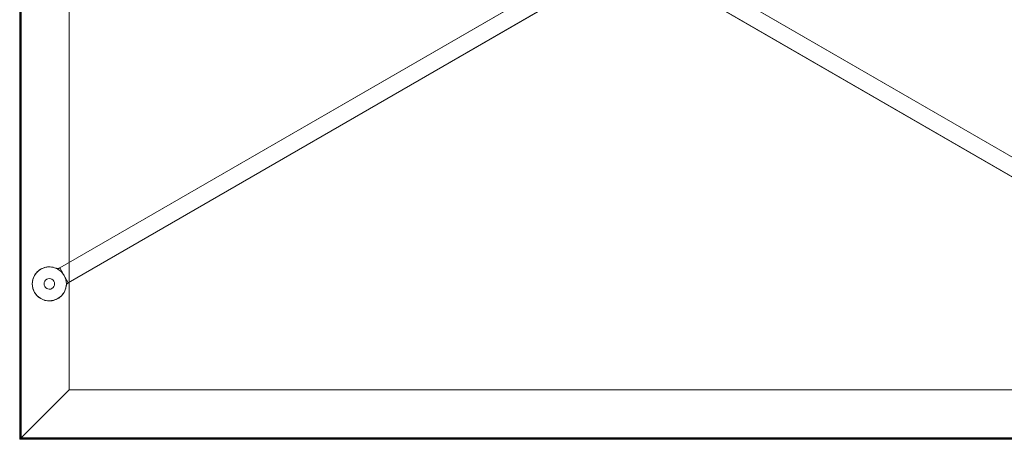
# Model space of a CAD drawing. Header units: inches. Extents: x -412 to -304, y -62 to 18.
# Tile 1 of 256: x -376 to -347, y -62 to -49. Entities that reach past the tile are written whole.
import ezdxf

# ---------------------------------------------------------------- set-up
doc = ezdxf.new("R2010")
doc.units = ezdxf.units.IN
doc.header["$LTSCALE"] = 32
doc.header["$MEASUREMENT"] = 0
for name, color, linetype, lineweight in [('Black', 7, 'Continuous', 18), ('DashLine', 7, 'Continuous', 13), ('Drawing', 7, 'Continuous', 18), ('Metal_MP', 7, 'Continuous', 5), ('None', 7, 'Continuous', 18), ('SolidLine', 7, 'Continuous', 15), ('Wood_1-H', 7, 'Continuous', 13)]:
    doc.layers.add(name, color=color, linetype=linetype, lineweight=lineweight)

# ---------------------------------------------------------------- blocks, each defined once
blk = doc.blocks.new('Group-17')
at = {"layer": 'Wood_1-H'}
for points, invisible_edges in [([(-36.004, -17.992, 28.541), (-34.548, -16.536, 27.701), (34.548, -16.536, 27.701), (36.004, -17.992, 28.541)], 8), ([(36.004, -17.992, 28.541), (34.548, -16.536, 27.701), (34.548, -16.536, 28.981), (35.985, -17.973, 28.981)], 8), ([(-36.004, -17.993, 29), (36.004, -17.992, 29), (35.985, -17.973, 29), (-35.985, -17.973, 29)], 9), ([(36.004, -17.992, 28.541), (-36.004, -17.993, 28.542), (-36.004, -17.992, 28.541)], 9), ([(36.004, -17.992, 28.541), (36.004, -17.993, 28.542), (-36.004, -17.993, 28.542)], 8), ([(-36.004, -17.993, 29), (36.004, -17.993, 29), (36.004, -17.992, 29)], 8), ([(35.985, -17.973, 28.981), (35.985, -17.973, 29), (36.004, -17.992, 29), (36.004, -17.992, 28.541)], 8)]:
    blk.add_3dface(points, dxfattribs=dict(at, invisible_edges=invisible_edges))
for points in [[(35.985, -17.973, 28.981), (34.548, -16.536, 28.981), (-34.548, -16.536, 28.981), (-35.985, -17.973, 28.981)], [(34.548, -16.536, 28.981), (34.548, -16.536, 27.701), (-34.548, -16.536, 27.701), (-34.548, -16.536, 28.981)], [(36.004, -17.993, 29), (-36.004, -17.993, 29), (-36.004, -17.993, 28.542), (36.004, -17.993, 28.542)], [(35.985, -17.973, 29), (35.985, -17.973, 28.981), (-35.985, -17.973, 28.981), (-35.985, -17.973, 29)], [(36.004, -17.992, 29), (36.004, -17.993, 29), (36.004, -17.993, 28.542), (36.004, -17.992, 28.541)]]:
    blk.add_3dface(points, dxfattribs=at)
blk = doc.blocks.new('Group-18')
at = {"layer": 'Wood_1-H'}
for points, invisible_edges in [([(36.004, -17.992, 28.541), (34.548, -16.536, 27.701), (34.548, 16.536, 27.701), (36.004, 17.992, 28.541)], 8), ([(36.005, -17.992, 29), (36.004, 17.992, 29), (35.985, 17.973, 29)], 9), ([(35.985, 17.973, 29), (35.985, -17.973, 29), (36.004, -17.992, 29), (36.005, -17.992, 29)], 8), ([(36.004, 17.992, 28.541), (36.005, -17.992, 28.542), (36.004, -17.992, 28.541)], 9), ([(36.004, 17.992, 28.541), (36.005, 17.992, 28.542), (36.005, -17.992, 28.542)], 8), ([(36.005, -17.992, 29), (36.005, 17.992, 29), (36.004, 17.992, 29)], 8), ([(35.985, -17.973, 28.981), (34.548, -16.536, 28.981), (34.548, -16.536, 27.701), (36.004, -17.992, 28.541)], 8), ([(36.004, -17.992, 28.541), (36.004, -17.992, 29), (35.985, -17.973, 29), (35.985, -17.973, 28.981)], 8)]:
    blk.add_3dface(points, dxfattribs=dict(at, invisible_edges=invisible_edges))
for points in [[(35.985, 17.973, 28.981), (34.548, 16.536, 28.981), (34.548, -16.536, 28.981), (35.985, -17.973, 28.981)], [(35.985, 17.973, 29), (35.985, 17.973, 28.981), (35.985, -17.973, 28.981), (35.985, -17.973, 29)], [(36.005, 17.992, 29), (36.005, -17.992, 29), (36.005, -17.992, 28.542), (36.005, 17.992, 28.542)], [(34.548, 16.536, 28.981), (34.548, 16.536, 27.701), (34.548, -16.536, 27.701), (34.548, -16.536, 28.981)], [(36.004, -17.992, 28.541), (36.005, -17.992, 28.542), (36.005, -17.992, 29), (36.004, -17.992, 29)]]:
    blk.add_3dface(points, dxfattribs=at)
blk = doc.blocks.new('Group-20')
at = {"layer": 'Black'}
for points in [[(-34.548, 16.536, 28.979), (34.548, 16.536, 28.979), (34.548, -16.536, 28.979), (-34.548, -16.536, 28.979)], [(-34.548, 16.536, 27.701), (34.548, 16.536, 27.701), (34.548, -16.536, 27.701), (-34.548, -16.536, 27.701)], [(34.548, 16.536, 27.701), (34.548, 16.536, 28.979), (34.548, -16.536, 28.979), (34.548, -16.536, 27.701)], [(34.548, -16.536, 27.701), (34.548, -16.536, 28.979), (-34.548, -16.536, 28.979), (-34.548, -16.536, 27.701)]]:
    blk.add_3dface(points, dxfattribs=at)
at = {"layer": 'Wood_1-H'}
for points in [[(-35.965, 17.953, 28.999), (35.965, 17.953, 28.999), (35.965, -17.953, 28.999), (-35.965, -17.953, 28.999)], [(-35.965, 17.953, 28.979), (35.965, 17.953, 28.979), (35.965, -17.953, 28.979), (-35.965, -17.953, 28.979)], [(35.965, 17.953, 28.979), (35.965, 17.953, 28.999), (35.965, -17.953, 28.999), (35.965, -17.953, 28.979)], [(35.965, -17.953, 28.979), (35.965, -17.953, 28.999), (-35.965, -17.953, 28.999), (-35.965, -17.953, 28.979)]]:
    blk.add_3dface(points, dxfattribs=at)
at = {"layer": 'None'}
for name in ['Group-18', 'Group-17']:
    blk.add_blockref(name, (0, 0), dxfattribs=at)
blk = doc.blocks.new('MPConf-Glide (3D)')
at = {"layer": 'Metal_MP'}
for points, invisible_edges in [([(-0.483, 0.129, 0.25), (-0.354, 0.354, 0.25), (-0.129, 0.483, 0.25), (-0.483, 0.129, 0.25)], 15), ([(-0.129, -0.483, 0.25), (-0.483, 0.129, 0.25), (-0.129, 0.483, 0.25), (-0.129, -0.483, 0.25)], 15), ([(-0.483, 0.129), (-0.354, 0.354), (-0.129, 0.483), (-0.483, 0.129)], 15), ([(-0.129, -0.483), (-0.483, 0.129), (-0.129, 0.483), (-0.129, -0.483)], 15), ([(-0.483, 0.129, 0.25), (-0.433, 0.25, 0.25), (-0.354, 0.354, 0.25), (-0.483, 0.129, 0.25)], 12), ([(-0.483, 0.129), (-0.433, 0.25), (-0.354, 0.354), (-0.483, 0.129)], 12), ([(-0.354, 0.354, 0.25), (-0.25, 0.433, 0.25), (-0.129, 0.483, 0.25), (-0.354, 0.354, 0.25)], 12), ([(-0.354, 0.354), (-0.25, 0.433), (-0.129, 0.483), (-0.354, 0.354)], 12), ([(-0.129, 0.483, 0.25), (0, 0.5, 0.25), (0.129, 0.483, 0.25), (-0.129, 0.483, 0.25)], 12), ([(-0.129, 0.483), (0, 0.5), (0.129, 0.483), (-0.129, 0.483)], 12), ([(-0.129, 0.483, 0.25), (0.129, 0.483, 0.25), (0.483, 0.129, 0.25), (-0.129, 0.483, 0.25)], 15), ([(-0.129, 0.483, 0.25), (0.483, 0.129, 0.25), (0.483, -0.129, 0.25), (-0.129, 0.483, 0.25)], 15), ([(-0.129, 0.483, 0.25), (0.483, -0.129, 0.25), (-0.129, -0.483, 0.25), (-0.129, 0.483, 0.25)], 15), ([(-0.129, 0.483), (0.129, 0.483), (0.483, 0.129), (-0.129, 0.483)], 15), ([(-0.129, 0.483), (0.483, 0.129), (0.483, -0.129), (-0.129, 0.483)], 15), ([(-0.129, 0.483), (0.483, -0.129), (-0.129, -0.483), (-0.129, 0.483)], 15), ([(0.129, 0.483, 0.25), (0.25, 0.433, 0.25), (0.354, 0.354, 0.25), (0.129, 0.483, 0.25)], 12), ([(0.129, 0.483, 0.25), (0.354, 0.354, 0.25), (0.483, 0.129, 0.25), (0.129, 0.483, 0.25)], 15), ([(0.129, 0.483), (0.25, 0.433), (0.354, 0.354), (0.129, 0.483)], 12), ([(0.129, 0.483), (0.354, 0.354), (0.483, 0.129), (0.129, 0.483)], 15), ([(0.354, 0.354, 0.25), (0.433, 0.25, 0.25), (0.483, 0.129, 0.25), (0.354, 0.354, 0.25)], 12), ([(0.354, 0.354), (0.433, 0.25), (0.483, 0.129), (0.354, 0.354)], 12), ([(-0.483, -0.129, 0.25), (-0.5, 0, 0.25), (-0.483, 0.129, 0.25), (-0.483, -0.129, 0.25)], 12), ([(-0.483, -0.129), (-0.5, 0), (-0.483, 0.129), (-0.483, -0.129)], 12), ([(-0.129, -0.483, 0.25), (-0.483, -0.129, 0.25), (-0.483, 0.129, 0.25), (-0.129, -0.483, 0.25)], 15), ([(-0.129, -0.483), (-0.483, -0.129), (-0.483, 0.129), (-0.129, -0.483)], 15), ([(-0.151, -0.04, 0.502), (-0.156, 0, 0.502), (-0.151, 0.04, 0.502), (-0.151, -0.04, 0.502)], 12), ([(-0.151, -0.04, 0.25), (-0.156, 0, 0.25), (-0.151, 0.04, 0.25), (-0.151, -0.04, 0.25)], 12), ([(-0.151, 0.04, 0.502), (-0.11, 0.11, 0.502), (-0.04, 0.151, 0.502), (-0.151, 0.04, 0.502)], 15), ([(-0.151, 0.04, 0.502), (-0.04, 0.151, 0.502), (0.04, 0.151, 0.502), (-0.151, 0.04, 0.502)], 15), ([(0.04, 0.151, 0.502), (-0.04, -0.151, 0.502), (-0.151, 0.04, 0.502), (0.04, 0.151, 0.502)], 15), ([(-0.151, 0.04, 0.25), (-0.11, 0.11, 0.25), (-0.04, 0.151, 0.25), (-0.151, 0.04, 0.25)], 15), ([(-0.151, 0.04, 0.25), (-0.04, 0.151, 0.25), (0.04, 0.151, 0.25), (-0.151, 0.04, 0.25)], 15), ([(0.04, 0.151, 0.25), (-0.04, -0.151, 0.25), (-0.151, 0.04, 0.25), (0.04, 0.151, 0.25)], 15), ([(-0.151, 0.04, 0.502), (-0.135, 0.078, 0.502), (-0.11, 0.11, 0.502), (-0.151, 0.04, 0.502)], 12), ([(-0.151, 0.04, 0.25), (-0.135, 0.078, 0.25), (-0.11, 0.11, 0.25), (-0.151, 0.04, 0.25)], 12), ([(-0.04, -0.151, 0.502), (-0.151, -0.04, 0.502), (-0.151, 0.04, 0.502), (-0.04, -0.151, 0.502)], 15), ([(-0.04, -0.151, 0.25), (-0.151, -0.04, 0.25), (-0.151, 0.04, 0.25), (-0.04, -0.151, 0.25)], 15), ([(-0.11, 0.11, 0.502), (-0.078, 0.135, 0.502), (-0.04, 0.151, 0.502), (-0.11, 0.11, 0.502)], 12), ([(-0.11, 0.11, 0.25), (-0.078, 0.135, 0.25), (-0.04, 0.151, 0.25), (-0.11, 0.11, 0.25)], 12), ([(-0.04, 0.151, 0.502), (0, 0.156, 0.502), (0.04, 0.151, 0.502), (-0.04, 0.151, 0.502)], 12), ([(-0.04, 0.151, 0.25), (0, 0.156, 0.25), (0.04, 0.151, 0.25), (-0.04, 0.151, 0.25)], 12), ([(0.04, 0.151, 0.502), (0.151, -0.04, 0.502), (-0.04, -0.151, 0.502), (0.04, 0.151, 0.502)], 15), ([(0.04, 0.151, 0.25), (0.151, -0.04, 0.25), (-0.04, -0.151, 0.25), (0.04, 0.151, 0.25)], 15), ([(0.04, 0.151, 0.502), (0.078, 0.135, 0.502), (0.11, 0.11, 0.502), (0.04, 0.151, 0.502)], 12), ([(0.04, 0.151, 0.502), (0.11, 0.11, 0.502), (0.151, 0.04, 0.502), (0.04, 0.151, 0.502)], 15), ([(0.04, 0.151, 0.502), (0.151, 0.04, 0.502), (0.151, -0.04, 0.502), (0.04, 0.151, 0.502)], 15), ([(0.04, 0.151, 0.25), (0.078, 0.135, 0.25), (0.11, 0.11, 0.25), (0.04, 0.151, 0.25)], 12), ([(0.04, 0.151, 0.25), (0.11, 0.11, 0.25), (0.151, 0.04, 0.25), (0.04, 0.151, 0.25)], 15), ([(0.04, 0.151, 0.25), (0.151, 0.04, 0.25), (0.151, -0.04, 0.25), (0.04, 0.151, 0.25)], 15), ([(0.11, 0.11, 0.502), (0.135, 0.078, 0.502), (0.151, 0.04, 0.502), (0.11, 0.11, 0.502)], 12), ([(0.11, 0.11, 0.25), (0.135, 0.078, 0.25), (0.151, 0.04, 0.25), (0.11, 0.11, 0.25)], 12), ([(0.151, 0.04, 0.502), (0.156, 0, 0.502), (0.151, -0.04, 0.502), (0.151, 0.04, 0.502)], 12), ([(0.151, 0.04, 0.25), (0.156, 0, 0.25), (0.151, -0.04, 0.25), (0.151, 0.04, 0.25)], 12), ([(0.483, 0.129, 0.25), (0.5, 0, 0.25), (0.483, -0.129, 0.25), (0.483, 0.129, 0.25)], 12), ([(0.483, 0.129), (0.5, 0), (0.483, -0.129), (0.483, 0.129)], 12), ([(-0.354, -0.354, 0.25), (-0.433, -0.25, 0.25), (-0.483, -0.129, 0.25), (-0.354, -0.354, 0.25)], 12), ([(-0.129, -0.483, 0.25), (-0.354, -0.354, 0.25), (-0.483, -0.129, 0.25), (-0.129, -0.483, 0.25)], 15), ([(-0.354, -0.354), (-0.433, -0.25), (-0.483, -0.129), (-0.354, -0.354)], 12), ([(-0.129, -0.483), (-0.354, -0.354), (-0.483, -0.129), (-0.129, -0.483)], 15), ([(-0.11, -0.11, 0.502), (-0.135, -0.078, 0.502), (-0.151, -0.04, 0.502), (-0.11, -0.11, 0.502)], 12), ([(-0.04, -0.151, 0.502), (-0.11, -0.11, 0.502), (-0.151, -0.04, 0.502), (-0.04, -0.151, 0.502)], 15), ([(-0.11, -0.11, 0.25), (-0.135, -0.078, 0.25), (-0.151, -0.04, 0.25), (-0.11, -0.11, 0.25)], 12), ([(-0.04, -0.151, 0.25), (-0.11, -0.11, 0.25), (-0.151, -0.04, 0.25), (-0.04, -0.151, 0.25)], 15), ([(0.483, -0.129, 0.25), (0.129, -0.483, 0.25), (-0.129, -0.483, 0.25), (0.483, -0.129, 0.25)], 15), ([(0.483, -0.129), (0.129, -0.483), (-0.129, -0.483), (0.483, -0.129)], 15), ([(-0.04, -0.151, 0.502), (-0.078, -0.135, 0.502), (-0.11, -0.11, 0.502), (-0.04, -0.151, 0.502)], 12), ([(-0.04, -0.151, 0.25), (-0.078, -0.135, 0.25), (-0.11, -0.11, 0.25), (-0.04, -0.151, 0.25)], 12), ([(0.151, -0.04, 0.502), (0.04, -0.151, 0.502), (-0.04, -0.151, 0.502), (0.151, -0.04, 0.502)], 15), ([(0.151, -0.04, 0.25), (0.04, -0.151, 0.25), (-0.04, -0.151, 0.25), (0.151, -0.04, 0.25)], 15), ([(0.04, -0.151, 0.502), (0, -0.156, 0.502), (-0.04, -0.151, 0.502), (0.04, -0.151, 0.502)], 12), ([(0.04, -0.151, 0.25), (0, -0.156, 0.25), (-0.04, -0.151, 0.25), (0.04, -0.151, 0.25)], 12), ([(0.151, -0.04, 0.502), (0.11, -0.11, 0.502), (0.04, -0.151, 0.502), (0.151, -0.04, 0.502)], 15), ([(0.151, -0.04, 0.25), (0.11, -0.11, 0.25), (0.04, -0.151, 0.25), (0.151, -0.04, 0.25)], 15), ([(0.11, -0.11, 0.502), (0.078, -0.135, 0.502), (0.04, -0.151, 0.502), (0.11, -0.11, 0.502)], 12), ([(0.11, -0.11, 0.25), (0.078, -0.135, 0.25), (0.04, -0.151, 0.25), (0.11, -0.11, 0.25)], 12), ([(0.151, -0.04, 0.502), (0.135, -0.078, 0.502), (0.11, -0.11, 0.502), (0.151, -0.04, 0.502)], 12), ([(0.151, -0.04, 0.25), (0.135, -0.078, 0.25), (0.11, -0.11, 0.25), (0.151, -0.04, 0.25)], 12), ([(0.483, -0.129, 0.25), (0.354, -0.354, 0.25), (0.129, -0.483, 0.25), (0.483, -0.129, 0.25)], 15), ([(0.483, -0.129), (0.354, -0.354), (0.129, -0.483), (0.483, -0.129)], 15), ([(0.483, -0.129, 0.25), (0.433, -0.25, 0.25), (0.354, -0.354, 0.25), (0.483, -0.129, 0.25)], 12), ([(0.483, -0.129), (0.433, -0.25), (0.354, -0.354), (0.483, -0.129)], 12), ([(-0.129, -0.483, 0.25), (-0.25, -0.433, 0.25), (-0.354, -0.354, 0.25), (-0.129, -0.483, 0.25)], 12), ([(-0.129, -0.483), (-0.25, -0.433), (-0.354, -0.354), (-0.129, -0.483)], 12), ([(0.129, -0.483, 0.25), (0, -0.5, 0.25), (-0.129, -0.483, 0.25), (0.129, -0.483, 0.25)], 12), ([(0.129, -0.483), (0, -0.5), (-0.129, -0.483), (0.129, -0.483)], 12), ([(0.354, -0.354, 0.25), (0.25, -0.433, 0.25), (0.129, -0.483, 0.25), (0.354, -0.354, 0.25)], 12), ([(0.354, -0.354), (0.25, -0.433), (0.129, -0.483), (0.354, -0.354)], 12)]:
    blk.add_3dface(points, dxfattribs=dict(at, invisible_edges=invisible_edges))
for points in [[(-0.354, 0.354), (-0.354, 0.354, 0.25), (-0.433, 0.25, 0.25), (-0.433, 0.25)], [(-0.25, 0.433), (-0.25, 0.433, 0.25), (-0.354, 0.354, 0.25), (-0.354, 0.354)], [(-0.129, 0.483), (-0.129, 0.483, 0.25), (-0.25, 0.433, 0.25), (-0.25, 0.433)], [(0, 0.5), (0, 0.5, 0.25), (-0.129, 0.483, 0.25), (-0.129, 0.483)], [(0.129, 0.483), (0.129, 0.483, 0.25), (0, 0.5, 0.25), (0, 0.5)], [(0.25, 0.433), (0.25, 0.433, 0.25), (0.129, 0.483, 0.25), (0.129, 0.483)], [(0.354, 0.354), (0.354, 0.354, 0.25), (0.25, 0.433, 0.25), (0.25, 0.433)], [(0.433, 0.25), (0.433, 0.25, 0.25), (0.354, 0.354, 0.25), (0.354, 0.354)], [(-0.483, 0.129), (-0.483, 0.129, 0.25), (-0.5, 0, 0.25), (-0.5, 0)], [(-0.5, 0), (-0.5, 0, 0.25), (-0.483, -0.129, 0.25), (-0.483, -0.129)], [(-0.433, 0.25), (-0.433, 0.25, 0.25), (-0.483, 0.129, 0.25), (-0.483, 0.129)], [(-0.151, 0.04, 0.25), (-0.151, 0.04, 0.502), (-0.156, 0, 0.502), (-0.156, 0, 0.25)], [(-0.156, 0, 0.25), (-0.156, 0, 0.502), (-0.151, -0.04, 0.502), (-0.151, -0.04, 0.25)], [(-0.135, 0.078, 0.25), (-0.135, 0.078, 0.502), (-0.151, 0.04, 0.502), (-0.151, 0.04, 0.25)], [(-0.11, 0.11, 0.25), (-0.11, 0.11, 0.502), (-0.135, 0.078, 0.502), (-0.135, 0.078, 0.25)], [(-0.078, 0.135, 0.25), (-0.078, 0.135, 0.502), (-0.11, 0.11, 0.502), (-0.11, 0.11, 0.25)], [(-0.04, 0.151, 0.25), (-0.04, 0.151, 0.502), (-0.078, 0.135, 0.502), (-0.078, 0.135, 0.25)], [(0, 0.156, 0.25), (0, 0.156, 0.502), (-0.04, 0.151, 0.502), (-0.04, 0.151, 0.25)], [(0.04, 0.151, 0.25), (0.04, 0.151, 0.502), (0, 0.156, 0.502), (0, 0.156, 0.25)], [(0.078, 0.135, 0.25), (0.078, 0.135, 0.502), (0.04, 0.151, 0.502), (0.04, 0.151, 0.25)], [(0.11, 0.11, 0.25), (0.11, 0.11, 0.502), (0.078, 0.135, 0.502), (0.078, 0.135, 0.25)], [(0.135, 0.078, 0.25), (0.135, 0.078, 0.502), (0.11, 0.11, 0.502), (0.11, 0.11, 0.25)], [(0.151, 0.04, 0.25), (0.151, 0.04, 0.502), (0.135, 0.078, 0.502), (0.135, 0.078, 0.25)], [(0.156, 0, 0.25), (0.156, 0, 0.502), (0.151, 0.04, 0.502), (0.151, 0.04, 0.25)], [(0.151, -0.04, 0.25), (0.151, -0.04, 0.502), (0.156, 0, 0.502), (0.156, 0, 0.25)], [(0.483, 0.129), (0.483, 0.129, 0.25), (0.433, 0.25, 0.25), (0.433, 0.25)], [(0.5, 0), (0.5, 0, 0.25), (0.483, 0.129, 0.25), (0.483, 0.129)], [(0.483, -0.129), (0.483, -0.129, 0.25), (0.5, 0, 0.25), (0.5, 0)], [(-0.483, -0.129), (-0.483, -0.129, 0.25), (-0.433, -0.25, 0.25), (-0.433, -0.25)], [(-0.433, -0.25), (-0.433, -0.25, 0.25), (-0.354, -0.354, 0.25), (-0.354, -0.354)], [(-0.151, -0.04, 0.25), (-0.151, -0.04, 0.502), (-0.135, -0.078, 0.502), (-0.135, -0.078, 0.25)], [(-0.135, -0.078, 0.25), (-0.135, -0.078, 0.502), (-0.11, -0.11, 0.502), (-0.11, -0.11, 0.25)], [(-0.11, -0.11, 0.25), (-0.11, -0.11, 0.502), (-0.078, -0.135, 0.502), (-0.078, -0.135, 0.25)], [(-0.078, -0.135, 0.25), (-0.078, -0.135, 0.502), (-0.04, -0.151, 0.502), (-0.04, -0.151, 0.25)], [(-0.04, -0.151, 0.25), (-0.04, -0.151, 0.502), (0, -0.156, 0.502), (0, -0.156, 0.25)], [(0, -0.156, 0.25), (0, -0.156, 0.502), (0.04, -0.151, 0.502), (0.04, -0.151, 0.25)], [(0.04, -0.151, 0.25), (0.04, -0.151, 0.502), (0.078, -0.135, 0.502), (0.078, -0.135, 0.25)], [(0.078, -0.135, 0.25), (0.078, -0.135, 0.502), (0.11, -0.11, 0.502), (0.11, -0.11, 0.25)], [(0.11, -0.11, 0.25), (0.11, -0.11, 0.502), (0.135, -0.078, 0.502), (0.135, -0.078, 0.25)], [(0.135, -0.078, 0.25), (0.135, -0.078, 0.502), (0.151, -0.04, 0.502), (0.151, -0.04, 0.25)], [(0.354, -0.354), (0.354, -0.354, 0.25), (0.433, -0.25, 0.25), (0.433, -0.25)], [(0.433, -0.25), (0.433, -0.25, 0.25), (0.483, -0.129, 0.25), (0.483, -0.129)], [(-0.354, -0.354), (-0.354, -0.354, 0.25), (-0.25, -0.433, 0.25), (-0.25, -0.433)], [(-0.25, -0.433), (-0.25, -0.433, 0.25), (-0.129, -0.483, 0.25), (-0.129, -0.483)], [(-0.129, -0.483), (-0.129, -0.483, 0.25), (0, -0.5, 0.25), (0, -0.5)], [(0, -0.5), (0, -0.5, 0.25), (0.129, -0.483, 0.25), (0.129, -0.483)], [(0.129, -0.483), (0.129, -0.483, 0.25), (0.25, -0.433, 0.25), (0.25, -0.433)], [(0.25, -0.433), (0.25, -0.433, 0.25), (0.354, -0.354, 0.25), (0.354, -0.354)]]:
    blk.add_3dface(points, dxfattribs=at)
blk = doc.blocks.new('MP-Leg-502-89 (3D)')
at = {"layer": 'Metal_MP'}
for points, invisible_edges in [([(-19.371, -0.3, 1.812), (-20.157, 0.318, 1.812), (-20.183, 0.284, 1.812)], 9), ([(-20.183, 0.284, 0.313), (-20.183, 0.284, 1.812), (-20.157, 0.318, 1.812), (-20.157, 0.318, 0.313)], 5), ([(-20.183, 0.284, 0.312), (-20.157, 0.318, 0.312), (-19.371, -0.3, 0.312)], 10), ([(-20.128, 0.35, 1.812), (-20.157, 0.318, 1.812), (-19.371, -0.3, 1.812)], 10), ([(-20.157, 0.318, 0.313), (-20.157, 0.318, 1.812), (-20.128, 0.35, 1.812), (-20.128, 0.35, 0.313)], 5), ([(-19.371, -0.3, 0.312), (-20.157, 0.318, 0.312), (-20.128, 0.35, 0.312)], 9), ([(-19.371, -0.3, 1.812), (-19.364, -0.292, 1.812), (-20.097, 0.379, 1.812), (-20.128, 0.35, 1.812)], 10), ([(-20.128, 0.35, 0.313), (-20.128, 0.35, 1.812), (-20.097, 0.379, 1.812), (-20.097, 0.379, 0.313)], 5), ([(-20.128, 0.35, 0.312), (-20.097, 0.379, 0.312), (-19.364, -0.292, 0.312), (-19.371, -0.3, 0.312)], 10), ([(-20.063, 0.406, 1.812), (-20.097, 0.379, 1.812), (-19.364, -0.292, 1.812)], 10), ([(-20.097, 0.379, 0.313), (-20.097, 0.379, 1.812), (-20.063, 0.406, 1.812), (-20.063, 0.406, 0.313)], 5), ([(-19.364, -0.292, 0.312), (-20.097, 0.379, 0.312), (-20.063, 0.406, 0.312)], 9), ([(-19.364, -0.292, 1.812), (-19.357, -0.284, 1.812), (-20.027, 0.43, 1.812), (-20.063, 0.406, 1.812)], 10), ([(-20.063, 0.406, 0.313), (-20.063, 0.406, 1.812), (-20.027, 0.43, 1.812), (-20.027, 0.43, 0.313)], 5), ([(-20.063, 0.406, 0.312), (-20.027, 0.43, 0.312), (-19.357, -0.284, 0.312), (-19.364, -0.292, 0.312)], 10), ([(-19.989, 0.45, 1.812), (-20.027, 0.43, 1.812), (-19.461, 0.392, 1.812)], 10), ([(-20.027, 0.43, 0.313), (-20.027, 0.43, 1.812), (-19.989, 0.45, 1.812), (-19.989, 0.45, 0.313)], 5), ([(-19.461, 0.392, 0.312), (-20.027, 0.43, 0.312), (-19.989, 0.45, 0.312)], 9), ([(-20.027, 0.43, 1.812), (-19.371, 0.3, 1.812), (-19.398, 0.333, 1.812)], 9), ([(-19.398, 0.333, 1.812), (-19.428, 0.364, 1.812), (-19.461, 0.392, 1.812), (-20.027, 0.43, 1.812)], 12), ([(-20.027, 0.43, 1.812), (-19.357, -0.284, 1.812), (-19.364, 0.292, 1.812), (-19.371, 0.3, 1.812)], 11), ([(-20.027, 0.43, 0.312), (-19.461, 0.392, 0.312), (-19.428, 0.364, 0.312), (-19.398, 0.333, 0.312)], 9), ([(-19.398, 0.333, 0.312), (-19.371, 0.3, 0.312), (-20.027, 0.43, 0.312)], 10), ([(-19.371, 0.3, 0.312), (-19.364, 0.292, 0.312), (-19.357, -0.284, 0.312), (-20.027, 0.43, 0.312)], 14), ([(-19.949, 0.467, 1.812), (-19.989, 0.45, 1.812), (-19.461, 0.392, 1.812)], 10), ([(-19.989, 0.45, 0.313), (-19.989, 0.45, 1.812), (-19.949, 0.467, 1.812), (-19.949, 0.467, 0.313)], 5), ([(-19.461, 0.392, 0.312), (-19.989, 0.45, 0.312), (-19.949, 0.467, 0.312)], 9), ([(-19.461, 0.392, 1.812), (-19.867, 0.491, 1.812), (-19.909, 0.481, 1.812), (-19.949, 0.467, 1.812)], 9), ([(-19.949, 0.467, 0.312), (-19.909, 0.481, 0.312), (-19.867, 0.491, 0.312), (-19.461, 0.392, 0.312)], 12), ([(-19.949, 0.467, 0.313), (-19.949, 0.467, 1.812), (-19.909, 0.481, 1.812), (-19.909, 0.481, 0.313)], 5), ([(-19.909, 0.481, 0.313), (-19.909, 0.481, 1.812), (-19.867, 0.491, 1.812), (-19.867, 0.491, 0.313)], 5), ([(-19.824, 0.497, 1.812), (-19.867, 0.491, 1.812), (-19.572, 0.458, 1.812)], 10), ([(-19.867, 0.491, 0.313), (-19.867, 0.491, 1.812), (-19.824, 0.497, 1.812), (-19.824, 0.497, 0.313)], 5), ([(-19.572, 0.458, 0.312), (-19.867, 0.491, 0.312), (-19.824, 0.497, 0.312)], 9), ([(-19.867, 0.491, 1.812), (-19.461, 0.392, 1.812), (-19.496, 0.417, 1.812)], 9), ([(-19.496, 0.417, 1.812), (-19.533, 0.44, 1.812), (-19.572, 0.458, 1.812), (-19.867, 0.491, 1.812)], 12), ([(-19.867, 0.491, 0.312), (-19.572, 0.458, 0.312), (-19.533, 0.44, 0.312), (-19.496, 0.417, 0.312)], 9), ([(-19.496, 0.417, 0.312), (-19.461, 0.392, 0.312), (-19.867, 0.491, 0.312)], 10), ([(-19.572, 0.458, 1.812), (-19.738, 0.499, 1.812), (-19.781, 0.5, 1.812), (-19.824, 0.497, 1.812)], 9), ([(-19.824, 0.497, 0.313), (-19.824, 0.497, 1.812), (-19.781, 0.5, 1.812), (-19.781, 0.5, 0.313)], 5), ([(-19.824, 0.497, 0.312), (-19.781, 0.5, 0.312), (-19.738, 0.499, 0.312), (-19.572, 0.458, 0.312)], 12), ([(-19.781, 0.5, 0.313), (-19.781, 0.5, 1.812), (-19.738, 0.499, 1.812), (-19.738, 0.499, 0.313)], 5), ([(-19.695, 0.494, 1.812), (-19.738, 0.499, 1.812), (-19.572, 0.458, 1.812)], 10), ([(-19.738, 0.499, 0.313), (-19.738, 0.499, 1.812), (-19.695, 0.494, 1.812), (-19.695, 0.494, 0.313)], 5), ([(-19.572, 0.458, 0.312), (-19.738, 0.499, 0.312), (-19.695, 0.494, 0.312)], 9), ([(-19.572, 0.458, 1.812), (-19.612, 0.474, 1.812), (-19.653, 0.486, 1.812), (-19.695, 0.494, 1.812)], 8), ([(-19.695, 0.494, 0.313), (-19.695, 0.494, 1.812), (-19.653, 0.486, 1.812), (-19.653, 0.486, 0.313)], 5), ([(-19.695, 0.494, 0.312), (-19.653, 0.486, 0.312), (-19.612, 0.474, 0.312), (-19.572, 0.458, 0.312)], 8), ([(-19.653, 0.486, 0.313), (-19.653, 0.486, 1.812), (-19.612, 0.474, 1.812), (-19.612, 0.474, 0.313)], 5), ([(-19.612, 0.474, 0.313), (-19.612, 0.474, 1.812), (-19.572, 0.458, 1.812), (-19.572, 0.458, 0.313)], 5), ([(-19.572, 0.458, 0.313), (-19.572, 0.458, 1.812), (-19.533, 0.44, 1.812), (-19.533, 0.44, 0.313)], 5), ([(-19.533, 0.44, 0.313), (-19.533, 0.44, 1.812), (-19.496, 0.417, 1.812), (-19.496, 0.417, 0.313)], 5), ([(-19.496, 0.417, 0.313), (-19.496, 0.417, 1.812), (-19.461, 0.392, 1.812), (-19.461, 0.392, 0.313)], 5), ([(-19.461, 0.392, 0.313), (-19.461, 0.392, 1.812), (-19.428, 0.364, 1.812), (-19.428, 0.364, 0.313)], 5), ([(-19.428, 0.364, 0.313), (-19.428, 0.364, 1.812), (-19.398, 0.333, 1.812), (-19.398, 0.333, 0.313)], 5), ([(-19.398, 0.333, 0.313), (-19.398, 0.333, 1.812), (-19.371, 0.3, 1.812), (-19.371, 0.3, 0.313)], 1), ([(-19.371, 0.3, 0.313), (-19.371, 0.3, 1.812), (-19.364, 0.292, 1.812), (-19.364, 0.292, 0.313)], 4), ([(-19.357, -0.284, 1.812), (-19.357, 0.284, 1.812), (-19.364, 0.292, 1.812)], 9), ([(-19.364, 0.292, 0.312), (-19.357, 0.284, 0.312), (-19.357, -0.284, 0.312)], 10), ([(-19.364, 0.292, 0.313), (-19.364, 0.292, 1.812), (-19.357, 0.284, 1.812), (-19.357, 0.284, 0.313)], 5), ([(-19.371, -0.3, 1.812), (-20.269, 0.043, 1.812), (-20.271, 0, 1.812), (-20.269, -0.043, 1.812)], 9), ([(-20.271, 0, 0.313), (-20.271, 0, 1.812), (-20.269, 0.043, 1.812), (-20.269, 0.043, 0.313)], 5), ([(-20.269, -0.043, 0.312), (-20.271, 0, 0.312), (-20.269, 0.043, 0.312), (-19.371, -0.3, 0.312)], 12), ([(-20.254, 0.128, 1.812), (-20.264, 0.086, 1.812), (-20.269, 0.043, 1.812), (-19.371, -0.3, 1.812)], 12), ([(-19.371, -0.3, 0.312), (-20.269, 0.043, 0.312), (-20.264, 0.086, 0.312), (-20.254, 0.128, 0.312)], 9), ([(-20.269, 0.043, 0.313), (-20.269, 0.043, 1.812), (-20.264, 0.086, 1.812), (-20.264, 0.086, 0.313)], 5), ([(-20.264, 0.086, 0.313), (-20.264, 0.086, 1.812), (-20.254, 0.128, 1.812), (-20.254, 0.128, 0.313)], 5), ([(-20.242, 0.169, 1.812), (-20.254, 0.128, 1.812), (-19.371, -0.3, 1.812)], 10), ([(-20.254, 0.128, 0.313), (-20.254, 0.128, 1.812), (-20.242, 0.169, 1.812), (-20.242, 0.169, 0.313)], 5), ([(-19.371, -0.3, 0.312), (-20.254, 0.128, 0.312), (-20.242, 0.169, 0.312)], 9), ([(-19.371, -0.3, 1.812), (-20.206, 0.247, 1.812), (-20.225, 0.209, 1.812), (-20.242, 0.169, 1.812)], 9), ([(-20.242, 0.169, 0.312), (-20.225, 0.209, 0.312), (-20.206, 0.247, 0.312), (-19.371, -0.3, 0.312)], 12), ([(-20.242, 0.169, 0.313), (-20.242, 0.169, 1.812), (-20.225, 0.209, 1.812), (-20.225, 0.209, 0.313)], 5), ([(-20.225, 0.209, 0.313), (-20.225, 0.209, 1.812), (-20.206, 0.247, 1.812), (-20.206, 0.247, 0.313)], 5), ([(-19.371, -0.3, 1.812), (-20.183, 0.284, 1.812), (-20.206, 0.247, 1.812)], 9), ([(-20.206, 0.247, 0.313), (-20.206, 0.247, 1.812), (-20.183, 0.284, 1.812), (-20.183, 0.284, 0.313)], 5), ([(-20.206, 0.247, 0.312), (-20.183, 0.284, 0.312), (-19.371, -0.3, 0.312)], 10), ([(-19.349, 0.277, 1.812), (-19.357, 0.284, 1.812), (-19.357, -0.284, 1.812)], 10), ([(-19.357, -0.284, 0.312), (-19.357, 0.284, 0.312), (-19.349, 0.277, 0.312)], 9), ([(-19.357, 0.284, 0.313), (-19.357, 0.284, 1.812), (-19.349, 0.277, 1.812), (-19.349, 0.277, 0.313)], 5), ([(-19.357, -0.284, 1.812), (-19.341, 0.271, 1.812), (-19.349, 0.277, 1.812)], 9), ([(-19.349, 0.277, 0.312), (-19.341, 0.271, 0.312), (-19.357, -0.284, 0.312)], 10), ([(-19.332, 0.266, 1.812), (-19.341, 0.271, 1.812), (-19.357, -0.284, 1.812)], 10), ([(-19.357, -0.284, 0.312), (-19.341, 0.271, 0.312), (-19.332, 0.266, 0.312)], 9), ([(-19.357, -0.284, 1.812), (-19.322, 0.261, 1.812), (-19.332, 0.266, 1.812)], 9), ([(-19.332, 0.266, 0.312), (-19.322, 0.261, 0.312), (-19.357, -0.284, 0.312)], 10), ([(-19.312, 0.257, 1.812), (-19.322, 0.261, 1.812), (-19.357, -0.284, 1.812)], 10), ([(-19.357, -0.284, 0.312), (-19.322, 0.261, 0.312), (-19.312, 0.257, 0.312)], 9), ([(-19.357, -0.284, 1.812), (-19.302, 0.254, 1.812), (-19.312, 0.257, 1.812)], 9), ([(-19.312, 0.257, 0.312), (-19.302, 0.254, 0.312), (-19.357, -0.284, 0.312)], 10), ([(-19.302, 0.254, 1.812), (-19.357, -0.284, 1.812), (-19.349, -0.277, 1.812)], 9), ([(-19.349, -0.277, 0.312), (-19.357, -0.284, 0.312), (-19.302, 0.254, 0.312)], 10), ([(-19.349, 0.277, 0.313), (-19.349, 0.277, 1.812), (-19.341, 0.271, 1.812), (-19.341, 0.271, 0.313)], 5), ([(-19.349, -0.277, 1.812), (-19.341, -0.271, 1.812), (-19.302, 0.254, 1.812)], 10), ([(-19.302, 0.254, 0.312), (-19.341, -0.271, 0.312), (-19.349, -0.277, 0.312)], 9), ([(-19.341, 0.271, 0.313), (-19.341, 0.271, 1.812), (-19.332, 0.266, 1.812), (-19.332, 0.266, 0.313)], 5), ([(-19.302, 0.254, 1.812), (-19.341, -0.271, 1.812), (-19.332, -0.266, 1.812)], 9), ([(-19.332, -0.266, 0.312), (-19.341, -0.271, 0.312), (-19.302, 0.254, 0.312)], 10), ([(-19.332, 0.266, 0.313), (-19.332, 0.266, 1.812), (-19.322, 0.261, 1.812), (-19.322, 0.261, 0.313)], 5), ([(-19.302, 0.254, 1.812), (-19.332, -0.266, 1.812), (-19.322, -0.261, 1.812)], 9), ([(-19.322, -0.261, 0.312), (-19.332, -0.266, 0.312), (-19.302, 0.254, 0.312)], 10), ([(-19.322, 0.261, 0.313), (-19.322, 0.261, 1.812), (-19.312, 0.257, 1.812), (-19.312, 0.257, 0.313)], 5), ([(-19.322, -0.261, 1.812), (-19.312, -0.257, 1.812), (-19.302, 0.254, 1.812)], 10), ([(-19.302, 0.254, 0.312), (-19.312, -0.257, 0.312), (-19.322, -0.261, 0.312)], 9), ([(-19.312, 0.257, 0.313), (-19.312, 0.257, 1.812), (-19.302, 0.254, 1.812), (-19.302, 0.254, 0.313)], 5), ([(-19.302, 0.254, 1.812), (-19.312, -0.257, 1.812), (-19.302, -0.254, 1.812)], 9), ([(-19.302, -0.254, 0.312), (-19.312, -0.257, 0.312), (-19.302, 0.254, 0.312)], 10), ([(-19.302, 0.254, 1.812), (-19.292, -0.252, 1.812), (-19.282, -0.25, 1.812)], 9), ([(-19.302, -0.254, 1.812), (-19.292, -0.252, 1.812), (-19.302, 0.254, 1.812)], 10), ([(-19.292, 0.252, 1.812), (-19.302, 0.254, 1.812), (-19.282, -0.25, 1.812)], 10), ([(-19.302, 0.254, 0.312), (-19.292, -0.252, 0.312), (-19.302, -0.254, 0.312)], 9), ([(-19.292, -0.252, 0.312), (-19.302, 0.254, 0.312), (-19.292, 0.252, 0.312)], 9), ([(-19.302, 0.254, 0.313), (-19.302, 0.254, 1.812), (-19.292, 0.252, 1.812), (-19.292, 0.252, 0.313)], 5), ([(-19.282, -0.25, 1.812), (-19.282, 0.25, 1.812), (-19.292, 0.252, 1.812)], 9), ([(-19.292, 0.252, 0.312), (-19.282, 0.25, 0.312), (-19.292, -0.252, 0.312)], 10), ([(-19.292, 0.252, 0.313), (-19.292, 0.252, 1.812), (-19.282, 0.25, 1.812), (-19.282, 0.25, 0.313)], 5), ([(-19.282, -0.25, 0.312), (-19.292, -0.252, 0.312), (-19.282, 0.25, 0.312)], 10), ([(-19.282, -0.25, 1.812), (-19.271, -0.25, 1.812), (-19.271, 0.25, 1.812), (-19.282, 0.25, 1.812)], 8), ([(-19.282, 0.25, 0.312), (-19.271, 0.25, 0.312), (-19.271, -0.25, 0.312), (-19.282, -0.25, 0.312)], 8), ([(-19.282, 0.25, 0.313), (-19.282, 0.25, 1.812), (-19.271, 0.25, 1.812), (-19.271, 0.25, 0.313)], 1), ([(-1.844, 0.25, 5.295), (-19.271, 0.25, 1.812), (-19.271, -0.25, 1.812), (-1.844, -0.25, 5.295)], 8), ([(-1.844, -0.25, 2.303), (-19.271, -0.25, 0.312), (-19.271, 0.25, 0.312), (-1.844, 0.25, 2.303)], 8), ([(-20.269, -0.043, 0.313), (-20.269, -0.043, 1.812), (-20.271, 0, 1.812), (-20.271, 0, 0.313)], 5), ([(-19.371, -0.3, 1.812), (-20.269, -0.043, 1.812), (-20.264, -0.086, 1.812), (-20.254, -0.128, 1.812)], 9), ([(-20.264, -0.086, 0.313), (-20.264, -0.086, 1.812), (-20.269, -0.043, 1.812), (-20.269, -0.043, 0.313)], 5), ([(-20.254, -0.128, 0.312), (-20.264, -0.086, 0.312), (-20.269, -0.043, 0.312), (-19.371, -0.3, 0.312)], 12), ([(-20.254, -0.128, 0.313), (-20.254, -0.128, 1.812), (-20.264, -0.086, 1.812), (-20.264, -0.086, 0.313)], 5), ([(-20.254, -0.128, 1.812), (-20.242, -0.169, 1.812), (-19.371, -0.3, 1.812)], 10), ([(-20.242, -0.169, 0.313), (-20.242, -0.169, 1.812), (-20.254, -0.128, 1.812), (-20.254, -0.128, 0.313)], 5), ([(-19.371, -0.3, 0.312), (-20.242, -0.169, 0.312), (-20.254, -0.128, 0.312)], 9), ([(-19.371, -0.3, 1.812), (-20.242, -0.169, 1.812), (-20.225, -0.209, 1.812), (-20.206, -0.247, 1.812)], 9), ([(-20.225, -0.209, 0.313), (-20.225, -0.209, 1.812), (-20.242, -0.169, 1.812), (-20.242, -0.169, 0.313)], 5), ([(-20.206, -0.247, 0.312), (-20.225, -0.209, 0.312), (-20.242, -0.169, 0.312), (-19.371, -0.3, 0.312)], 12), ([(-20.206, -0.247, 0.313), (-20.206, -0.247, 1.812), (-20.225, -0.209, 1.812), (-20.225, -0.209, 0.313)], 5), ([(-20.206, -0.247, 1.812), (-20.183, -0.284, 1.812), (-19.371, -0.3, 1.812)], 10), ([(-20.183, -0.284, 0.313), (-20.183, -0.284, 1.812), (-20.206, -0.247, 1.812), (-20.206, -0.247, 0.313)], 5), ([(-19.371, -0.3, 0.312), (-20.183, -0.284, 0.312), (-20.206, -0.247, 0.312)], 9), ([(-20.183, -0.284, 1.812), (-20.157, -0.318, 1.812), (-20.128, -0.35, 1.812), (-19.371, -0.3, 1.812)], 12), ([(-20.157, -0.318, 0.313), (-20.157, -0.318, 1.812), (-20.183, -0.284, 1.812), (-20.183, -0.284, 0.313)], 5), ([(-19.371, -0.3, 0.312), (-20.128, -0.35, 0.312), (-20.157, -0.318, 0.312), (-20.183, -0.284, 0.312)], 9), ([(-19.357, -0.284, 0.312), (-19.357, -0.284, 1.812), (-19.364, -0.292, 1.812), (-19.364, -0.292, 0.312)], 5), ([(-19.349, -0.277, 0.312), (-19.349, -0.277, 1.812), (-19.357, -0.284, 1.812), (-19.357, -0.284, 0.312)], 5), ([(-19.341, -0.271, 0.312), (-19.341, -0.271, 1.812), (-19.349, -0.277, 1.812), (-19.349, -0.277, 0.312)], 5), ([(-19.332, -0.266, 0.312), (-19.332, -0.266, 1.812), (-19.341, -0.271, 1.812), (-19.341, -0.271, 0.312)], 5), ([(-19.322, -0.261, 0.312), (-19.322, -0.261, 1.812), (-19.332, -0.266, 1.812), (-19.332, -0.266, 0.312)], 5), ([(-19.312, -0.257, 0.312), (-19.312, -0.257, 1.812), (-19.322, -0.261, 1.812), (-19.322, -0.261, 0.312)], 5), ([(-19.302, -0.254, 0.312), (-19.302, -0.254, 1.812), (-19.312, -0.257, 1.812), (-19.312, -0.257, 0.312)], 5), ([(-19.292, -0.252, 0.312), (-19.292, -0.252, 1.812), (-19.302, -0.254, 1.812), (-19.302, -0.254, 0.312)], 5), ([(-19.282, -0.25, 0.312), (-19.282, -0.25, 1.812), (-19.292, -0.252, 1.812), (-19.292, -0.252, 0.312)], 5), ([(-19.271, -0.25, 0.312), (-19.271, -0.25, 1.812), (-19.282, -0.25, 1.812), (-19.282, -0.25, 0.312)], 4), ([(-20.128, -0.35, 0.313), (-20.128, -0.35, 1.812), (-20.157, -0.318, 1.812), (-20.157, -0.318, 0.313)], 5), ([(-19.371, -0.3, 1.812), (-20.128, -0.35, 1.812), (-20.097, -0.379, 1.812), (-20.063, -0.406, 1.812)], 9), ([(-20.063, -0.406, 0.312), (-20.097, -0.379, 0.312), (-20.128, -0.35, 0.312), (-19.371, -0.3, 0.312)], 12), ([(-20.097, -0.379, 0.313), (-20.097, -0.379, 1.812), (-20.128, -0.35, 1.812), (-20.128, -0.35, 0.313)], 5), ([(-20.063, -0.406, 0.313), (-20.063, -0.406, 1.812), (-20.097, -0.379, 1.812), (-20.097, -0.379, 0.313)], 5), ([(-20.063, -0.406, 1.812), (-20.027, -0.43, 1.812), (-19.989, -0.45, 1.812), (-19.371, -0.3, 1.812)], 12), ([(-19.371, -0.3, 0.312), (-19.989, -0.45, 0.312), (-20.027, -0.43, 0.312), (-20.063, -0.406, 0.312)], 9), ([(-20.027, -0.43, 0.313), (-20.027, -0.43, 1.812), (-20.063, -0.406, 1.812), (-20.063, -0.406, 0.313)], 5), ([(-19.989, -0.45, 0.313), (-19.989, -0.45, 1.812), (-20.027, -0.43, 1.812), (-20.027, -0.43, 0.313)], 5), ([(-19.398, -0.333, 1.812), (-19.371, -0.3, 1.812), (-19.989, -0.45, 1.812)], 10), ([(-19.989, -0.45, 0.312), (-19.371, -0.3, 0.312), (-19.398, -0.333, 0.312)], 9), ([(-19.989, -0.45, 1.812), (-19.461, -0.392, 1.812), (-19.428, -0.364, 1.812), (-19.398, -0.333, 1.812)], 9), ([(-19.398, -0.333, 0.312), (-19.428, -0.364, 0.312), (-19.461, -0.392, 0.312), (-19.989, -0.45, 0.312)], 12), ([(-19.496, -0.417, 1.812), (-19.461, -0.392, 1.812), (-19.989, -0.45, 1.812)], 10), ([(-19.989, -0.45, 0.312), (-19.461, -0.392, 0.312), (-19.496, -0.417, 0.312)], 9), ([(-19.989, -0.45, 1.812), (-19.572, -0.458, 1.812), (-19.533, -0.44, 1.812), (-19.496, -0.417, 1.812)], 9), ([(-19.496, -0.417, 0.312), (-19.533, -0.44, 0.312), (-19.572, -0.458, 0.312), (-19.989, -0.45, 0.312)], 12), ([(-19.572, -0.458, 1.812), (-19.989, -0.45, 1.812), (-19.949, -0.467, 1.812)], 9), ([(-19.949, -0.467, 0.313), (-19.949, -0.467, 1.812), (-19.989, -0.45, 1.812), (-19.989, -0.45, 0.313)], 5), ([(-19.949, -0.467, 0.312), (-19.989, -0.45, 0.312), (-19.572, -0.458, 0.312)], 10), ([(-19.949, -0.467, 1.812), (-19.909, -0.481, 1.812), (-19.867, -0.491, 1.812), (-19.572, -0.458, 1.812)], 12), ([(-19.572, -0.458, 0.312), (-19.867, -0.491, 0.312), (-19.909, -0.481, 0.312), (-19.949, -0.467, 0.312)], 9), ([(-19.909, -0.481, 0.313), (-19.909, -0.481, 1.812), (-19.949, -0.467, 1.812), (-19.949, -0.467, 0.313)], 5), ([(-19.867, -0.491, 0.313), (-19.867, -0.491, 1.812), (-19.909, -0.481, 1.812), (-19.909, -0.481, 0.313)], 5), ([(-19.572, -0.458, 1.812), (-19.867, -0.491, 1.812), (-19.824, -0.497, 1.812)], 9), ([(-19.824, -0.497, 0.312), (-19.867, -0.491, 0.312), (-19.572, -0.458, 0.312)], 10), ([(-19.824, -0.497, 0.313), (-19.824, -0.497, 1.812), (-19.867, -0.491, 1.812), (-19.867, -0.491, 0.313)], 5), ([(-19.572, -0.458, 1.812), (-19.824, -0.497, 1.812), (-19.781, -0.5, 1.812), (-19.738, -0.499, 1.812)], 9), ([(-19.738, -0.499, 0.312), (-19.781, -0.5, 0.312), (-19.824, -0.497, 0.312), (-19.572, -0.458, 0.312)], 12), ([(-19.781, -0.5, 0.313), (-19.781, -0.5, 1.812), (-19.824, -0.497, 1.812), (-19.824, -0.497, 0.313)], 5), ([(-19.738, -0.499, 0.313), (-19.738, -0.499, 1.812), (-19.781, -0.5, 1.812), (-19.781, -0.5, 0.313)], 5), ([(-19.572, -0.458, 1.812), (-19.738, -0.499, 1.812), (-19.695, -0.494, 1.812)], 9), ([(-19.695, -0.494, 0.312), (-19.738, -0.499, 0.312), (-19.572, -0.458, 0.312)], 10), ([(-19.695, -0.494, 0.313), (-19.695, -0.494, 1.812), (-19.738, -0.499, 1.812), (-19.738, -0.499, 0.313)], 5), ([(-19.695, -0.494, 1.812), (-19.653, -0.486, 1.812), (-19.612, -0.474, 1.812), (-19.572, -0.458, 1.812)], 8), ([(-19.572, -0.458, 0.312), (-19.612, -0.474, 0.312), (-19.653, -0.486, 0.312), (-19.695, -0.494, 0.312)], 8), ([(-19.653, -0.486, 0.313), (-19.653, -0.486, 1.812), (-19.695, -0.494, 1.812), (-19.695, -0.494, 0.313)], 5), ([(-19.612, -0.474, 0.313), (-19.612, -0.474, 1.812), (-19.653, -0.486, 1.812), (-19.653, -0.486, 0.313)], 5), ([(-19.572, -0.458, 0.313), (-19.572, -0.458, 1.812), (-19.612, -0.474, 1.812), (-19.612, -0.474, 0.313)], 5), ([(-19.533, -0.44, 0.313), (-19.533, -0.44, 1.812), (-19.572, -0.458, 1.812), (-19.572, -0.458, 0.313)], 5), ([(-19.496, -0.417, 0.313), (-19.496, -0.417, 1.812), (-19.533, -0.44, 1.812), (-19.533, -0.44, 0.313)], 5), ([(-19.461, -0.392, 0.313), (-19.461, -0.392, 1.812), (-19.496, -0.417, 1.812), (-19.496, -0.417, 0.313)], 5), ([(-19.428, -0.364, 0.313), (-19.428, -0.364, 1.812), (-19.461, -0.392, 1.812), (-19.461, -0.392, 0.313)], 5), ([(-19.398, -0.333, 0.313), (-19.398, -0.333, 1.812), (-19.428, -0.364, 1.812), (-19.428, -0.364, 0.313)], 5), ([(-19.371, -0.3, 0.313), (-19.371, -0.3, 1.812), (-19.398, -0.333, 1.812), (-19.398, -0.333, 0.313)], 4), ([(-19.364, -0.292, 0.312), (-19.364, -0.292, 1.812), (-19.371, -0.3, 1.812), (-19.371, -0.3, 0.312)], 1)]:
    blk.add_3dface(points, dxfattribs=dict(at, invisible_edges=invisible_edges))
for points in [[(-1.844, 0.25, 5.295), (-1.844, 0.25, 2.303), (-19.271, 0.25, 0.312), (-19.271, 0.25, 1.812)], [(-1.844, -0.25, 2.303), (-1.844, -0.25, 5.295), (-19.271, -0.25, 1.812), (-19.271, -0.25, 0.312)]]:
    blk.add_3dface(points, dxfattribs=at)
at = {"layer": 'Metal_MP', "color": 7, "rotation": 90}
blk.add_blockref('MPConf-Glide (3D)', (-19.771, 0), dxfattribs=at)
blk = doc.blocks.new('MPHtAdjLeg-16 (3D)')
at = {"layer": 'DashLine', "color": 7, "xscale": -1, "rotation": 120}
blk.add_blockref('MP-Leg-502-89 (3D)', (0, 0), dxfattribs=at)
at = {"layer": 'DashLine', "color": 7, "rotation": 59.99999999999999}
blk.add_blockref('MP-Leg-502-89 (3D)', (0, 0), dxfattribs=at)
blk = doc.blocks.new('MpHtAdjBase-3 (3D)')
at = {"layer": 'Black', "color": 7, "xscale": -1}
blk.add_blockref('MPHtAdjLeg-16 (3D)', (21.555, 0), dxfattribs=at)
blk = doc.blocks.new('Group-23')
at = {"layer": 'None'}
blk.add_blockref('Group-20', (0, 0), dxfattribs=at)
at = {"layer": 'SolidLine', "color": 7}
blk.add_blockref('MpHtAdjBase-3 (3D)', (0, 0), dxfattribs=at)
blk = doc.blocks.new('MP Ht Adju Rect Table (3D)')
at = {"layer": 'None'}
blk.add_blockref('Group-23', (0, 0), dxfattribs=at)
at = {"layer": 'Drawing', "color": 0, "flags": 1}
for tag in ['Catalog', 'Custom', 'FinishGroup', 'Discount', 'Tag', 'Item1', 'Item2', 'Item3', 'Item4', 'Item5', 'Item6', 'Item7', 'Item8', 'Item9', 'Item10', 'Item11', 'Item12', 'Item13', 'Item14', 'Item15', 'Item16', 'Item17', 'Item18', 'Item19', 'Item20', 'Item21', 'Item22', 'Item23', 'Item24', 'Item25', 'Option1', 'Option2', 'Option3', 'Option4', 'Option5', 'Option6', 'Option7', 'Option8', 'Option9', 'Option10', 'Option11', 'Option12']:
    blk.add_attdef(tag, (-16.607, -46.531), '', height=0.00709, dxfattribs=at)

msp = doc.modelspace()

# ---------------------------------------------------------------- block references
at = {"layer": 'Drawing', "rotation": 270}
msp.add_blockref('MP Ht Adju Rect Table (3D)', (-358.073, -25.503), dxfattribs=at)

doc.saveas('drawing.dxf')
